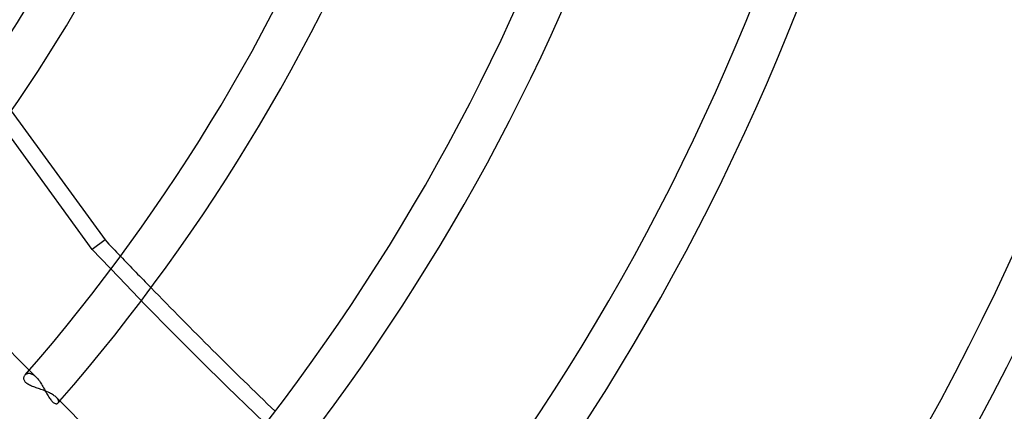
# Model space of a CAD drawing. Header units: millimetres. Extents: x -215 to 215, y -215 to 215.
# Tile 48 of 57: x 51 to 87, y -46 to -32. Entities that reach past the tile are written whole.
import ezdxf

# ---------------------------------------------------------------- set-up
doc = ezdxf.new("R2010")
doc.units = ezdxf.units.MM
doc.layers.add('MAIN-1', color=7, linetype='Continuous')
doc.layers.add('MAIN-2', color=7, linetype='Continuous')

msp = doc.modelspace()

# ---------------------------------------------------------------- linework, layer by layer
at = {"layer": 'MAIN-1'}
for p, q in [((50.444, -34.898), (53.873, -39.617)), ((51.101, -44.376), (47.226, -40.501)), ((50.907, -44.641), (50.911, -44.62)), ((50.911, -44.62), (50.918, -44.601)), ((50.918, -44.601), (50.927, -44.582)), ((50.927, -44.582), (50.937, -44.565)), ((50.937, -44.565), (50.95, -44.549)), ((50.905, -44.663), (50.907, -44.641)), ((50.905, -44.685), (50.905, -44.663)), ((50.908, -44.708), (50.905, -44.685)), ((50.914, -44.731), (50.908, -44.708)), ((50.923, -44.754), (50.914, -44.731)), ((50.935, -44.777), (50.923, -44.754)), ((50.951, -44.8), (50.935, -44.777)), ((50.97, -44.822), (50.951, -44.8)), ((50.993, -44.843), (50.97, -44.822)), ((51.018, -44.864), (50.993, -44.843)), ((51.047, -44.884), (51.018, -44.864)), ((51.078, -44.903), (51.047, -44.884)), ((51.112, -44.921), (51.078, -44.903)), ((51.148, -44.938), (51.112, -44.921)), ((51.186, -44.955), (51.148, -44.938)), ((51.226, -44.971), (51.186, -44.955)), ((51.266, -44.986), (51.226, -44.971)), ((51.308, -45.001), (51.266, -44.986)), ((51.35, -45.016), (51.308, -45.001)), ((51.394, -45.031), (51.35, -45.016)), ((51.438, -45.046), (51.394, -45.031)), ((51.483, -45.062), (51.438, -45.046)), ((51.528, -45.078), (51.483, -45.062)), ((51.574, -45.094), (51.528, -45.078)), ((51.62, -45.111), (51.574, -45.094)), ((51.665, -45.128), (51.62, -45.111)), ((51.71, -45.146), (51.665, -45.128)), ((51.754, -45.164), (51.71, -45.146)), ((51.797, -45.183), (51.754, -45.164)), ((51.839, -45.203), (51.797, -45.183)), ((51.879, -45.223), (51.839, -45.203)), ((51.918, -45.243), (51.879, -45.223)), ((51.954, -45.264), (51.918, -45.243)), ((51.988, -45.286), (51.954, -45.264)), ((52.019, -45.307), (51.988, -45.286)), ((52.048, -45.329), (52.019, -45.307)), ((52.075, -45.351), (52.048, -45.329)), ((52.098, -45.373), (52.075, -45.351)), ((56.717, -49.992), (52.098, -45.373))]:
    msp.add_line(p, q, dxfattribs=at)
for radius, start in [(61.34, 320.77909), (59.755, 322.72669), (67.68, 318.83441), (69.264, 318.93646), (75.605, 318.43827), (77.189, 318.53178), (83.529, 318.11627), (85.115, 318.20256), (95.892, 317.84228), (97.478, 317.79604), (108.255, 317.51747), (109.841, 317.48109)]:
    msp.add_arc((0, 0), radius, start, 0, dxfattribs=at)
for start_param, end_param in [(1.73342, 1.738417), (1.748214, 1.787297)]:
    msp.add_ellipse((144.651, 59.326), major_axis=(-96.891, 133.358), ratio=0.809017, start_param=start_param, end_param=end_param, dxfattribs=at)
at = {"layer": 'MAIN-2'}
for p, q in [((53.398, -39.963), (36.151, -16.225)), ((53.873, -39.617), (53.398, -39.963)), ((50.95, -44.549), (50.962, -44.536)), ((50.962, -44.536), (50.976, -44.524)), ((50.976, -44.524), (50.992, -44.514)), ((50.992, -44.514), (51.008, -44.505)), ((51.008, -44.505), (51.026, -44.498)), ((51.026, -44.498), (51.045, -44.493)), ((51.045, -44.493), (51.065, -44.49)), ((51.065, -44.49), (51.086, -44.489)), ((51.086, -44.489), (51.108, -44.49)), ((51.356, -44.632), (51.101, -44.376)), ((51.108, -44.49), (51.13, -44.493)), ((51.13, -44.493), (51.154, -44.499)), ((51.154, -44.499), (51.178, -44.507)), ((51.178, -44.507), (51.202, -44.518)), ((51.202, -44.518), (51.228, -44.531)), ((51.228, -44.531), (51.253, -44.546)), ((51.253, -44.546), (51.279, -44.564)), ((51.279, -44.564), (51.304, -44.584)), ((51.304, -44.584), (51.33, -44.607)), ((51.33, -44.607), (51.356, -44.632)), ((51.356, -44.632), (51.386, -44.663)), ((51.386, -44.663), (51.415, -44.696)), ((51.415, -44.696), (51.444, -44.731)), ((51.444, -44.731), (51.472, -44.769)), ((51.472, -44.769), (51.499, -44.808)), ((51.499, -44.808), (51.527, -44.849)), ((51.527, -44.849), (51.553, -44.89)), ((51.553, -44.89), (51.579, -44.933)), ((51.579, -44.933), (51.604, -44.976)), ((51.604, -44.976), (51.629, -45.02)), ((51.629, -45.02), (51.654, -45.064)), ((51.654, -45.064), (51.678, -45.108)), ((51.678, -45.108), (51.701, -45.151)), ((51.701, -45.151), (51.725, -45.194)), ((51.725, -45.194), (51.748, -45.237)), ((51.748, -45.237), (51.771, -45.278)), ((51.771, -45.278), (51.794, -45.318)), ((51.794, -45.318), (51.817, -45.356)), ((51.817, -45.356), (51.84, -45.393)), ((51.84, -45.393), (51.864, -45.427)), ((51.864, -45.427), (51.887, -45.458)), ((51.887, -45.458), (51.91, -45.487)), ((51.91, -45.487), (51.934, -45.513)), ((51.934, -45.513), (51.958, -45.536)), ((51.958, -45.536), (51.981, -45.555)), ((51.981, -45.555), (52.004, -45.571)), ((52.004, -45.571), (52.026, -45.583)), ((52.026, -45.583), (52.048, -45.592)), ((52.048, -45.592), (52.068, -45.597)), ((52.068, -45.597), (52.088, -45.6)), ((52.088, -45.6), (52.106, -45.6)), ((52.119, -45.396), (52.098, -45.373)), ((52.106, -45.6), (52.122, -45.597)), ((52.137, -45.418), (52.119, -45.396)), ((52.122, -45.597), (52.136, -45.591)), ((52.136, -45.591), (52.149, -45.583)), ((52.151, -45.439), (52.137, -45.418)), ((52.149, -45.583), (52.16, -45.574)), ((52.162, -45.46), (52.151, -45.439)), ((52.16, -45.574), (52.168, -45.562)), ((52.171, -45.48), (52.162, -45.46)), ((52.168, -45.562), (52.174, -45.548)), ((52.176, -45.499), (52.171, -45.48)), ((52.174, -45.548), (52.177, -45.533)), ((52.178, -45.517), (52.176, -45.499)), ((52.177, -45.533), (52.178, -45.517))]:
    msp.add_line(p, q, dxfattribs=at)
for radius, start, end in [(165, 179.99998, 0), (159.5, 270.00002, 0), (158.5, 270.00002, 0), (52.087, 320.0682, 0), (53.157, 319.9659, 0), (69.264, 318.85527, 318.93646)]:
    msp.add_arc((0, 0), radius, start, end, dxfattribs=at)
for centre, start_param, end_param in [((144.176, 58.981), 1.73342, 2.280953), ((144.651, 59.326), 1.738417, 1.748214)]:
    msp.add_ellipse(centre, major_axis=(-96.891, 133.358), ratio=0.809017, start_param=start_param, end_param=end_param, dxfattribs=at)

doc.saveas('drawing.dxf')
